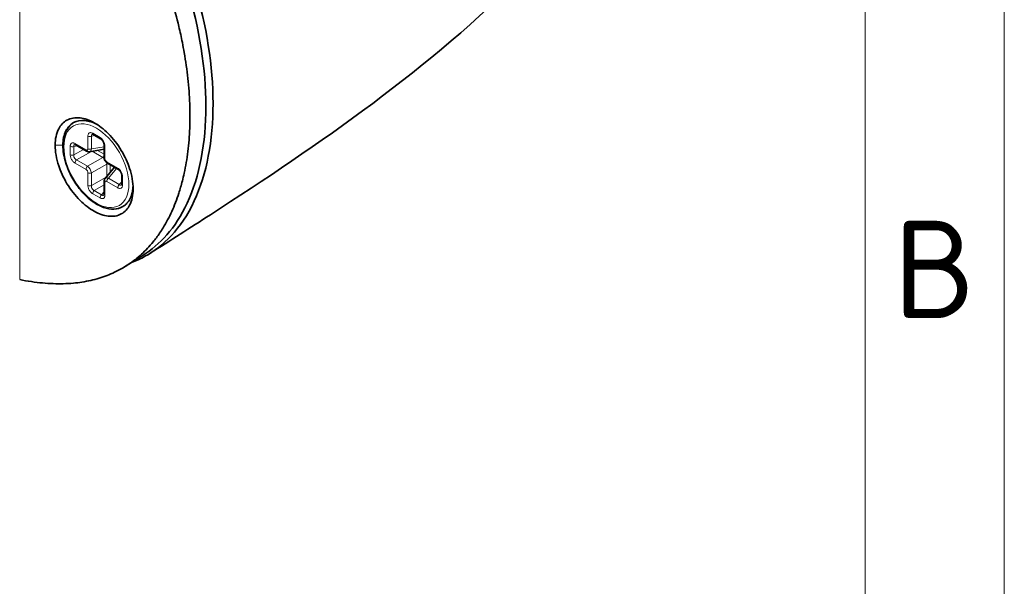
# Model space of a CAD drawing. Header units: millimetres. Extents: x 5 to 415, y 5 to 292.
# Tile 110 of 112: x 380 to 415, y 206 to 227. Entities that reach past the tile are written whole.
import ezdxf

# ---------------------------------------------------------------- set-up
doc = ezdxf.new("R2010")
doc.units = ezdxf.units.MM
for name, color, linetype, lineweight in [('Rahmen (ISO)', 7, 'Continuous', 70), ('Sichtbar (ISO)', 7, 'Continuous', 35), ('Sichtbar schmal (ISO)', 7, 'Continuous', 18)]:
    doc.layers.add(name, color=color, linetype=linetype, lineweight=lineweight)
doc.styles.add('Bezeichnungstext (ISO)', font='isocpeur.ttf')

# ---------------------------------------------------------------- blocks, each defined once
blk = doc.blocks.new('Ränder Basler-A3')
at = {"layer": 'Rahmen (ISO)', "color": 7, "lineweight": 18}
blk.add_line((415, 292), (415, 5), dxfattribs=at)
at = {"layer": 'Rahmen (ISO)', "lineweight": 18}
blk.add_line((410, 287), (410, 10), dxfattribs=at)
at = {"layer": 'Rahmen (ISO)', "insert": (412.5, 217.75), "char_height": 3.5, "attachment_point": 5, "style": 'Bezeichnungstext (ISO)'}
blk.add_mtext('\\fISOCPEUR|b0|i0;{\\H3.5000;B}', dxfattribs=at)

msp = doc.modelspace()

# ---------------------------------------------------------------- linework, layer by layer
at = {"layer": 'Sichtbar (ISO)'}
for p, q in [((382.24685435, 222.59320036), (382.51052245, 222.44097152)), ((381.61045824, 222.2257769), (382.00477517, 221.99811792)), ((382.63343615, 222.06741417), (382.1098322, 221.97708148)), ((382.63343615, 221.77276078), (382.63343615, 222.22807874)), ((383.00777895, 221.41903342), (382.66774692, 221.01074586)), ((382.75260163, 221.56636011), (383.14691855, 221.33870113)), ((382.63343615, 220.4539272), (382.63343615, 220.90924516)), ((383.26983225, 220.82135066), (383.26983225, 221.12580836)), ((383.3036884, 220.00140471), (383.30800887, 220.00389913))]:
    msp.add_line(p, q, dxfattribs=at)
for centre, major_axis, ratio, start_param, end_param in [((382.05172969, 222.16986266), (0.06944992, -0.18975858), 0.5654914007, 6.1804030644, 6.1806592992), ((382.80564834, 220.86403474), (0.12960934, -0.15502755), 0.5654880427, 3.2441268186, 3.2443866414)]:
    msp.add_ellipse(centre, major_axis=major_axis, ratio=ratio, start_param=start_param, end_param=end_param, dxfattribs=at)
for points, knots in [([(380.37802805, 236.64426845), (381.06842433, 236.00566496), (381.73904558, 235.30112022), (382.99960282, 233.75354339), (383.58704035, 232.9117123), (384.71859888, 230.97811626), (385.38775509, 229.60654931), (386.32545894, 226.50230957), (386.55104104, 225.04328665), (386.55104285, 222.37532395), (386.32547379, 221.17678718), (385.40204698, 219.18609649), (384.75003151, 218.57376639), (383.94823439, 218.1294963), (383.78550597, 218.05411598), (383.61707587, 217.98982105)], [-2.7873022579, -2.7873022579, -2.7873022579, -2.7873022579, -2.4560735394, -2.4560735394, -2.1223531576, -2.1223531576, -1.7263749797, -1.7263749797, -1.3624218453, -1.3624218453, -0.9984777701, -0.9984777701, -0.6140893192, -0.6140893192, -0.5209817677, -0.5209817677, -0.5209817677, -0.5209817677]), ([(384.04180612, 218.25782013), (384.62502979, 218.62590128), (385.1960652, 219.21344863), (386.06856398, 221.09491013), (386.292789, 222.28702463), (386.29278619, 224.93990301), (386.06854712, 226.3909527), (385.15149412, 229.42741004), (384.50438798, 230.78455006), (383.37679358, 232.71157723), (382.83099841, 233.50156989), (381.66191085, 234.96416767), (381.03992133, 235.63482793), (380.40025219, 236.24575073)], [0.6072662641, 0.6072662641, 0.6072662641, 0.6072662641, 0.9527075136, 0.9527075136, 1.3148338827, 1.3148338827, 1.6769693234, 1.6769693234, 2.0585600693, 2.0585600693, 2.3452883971, 2.3452883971, 2.6315568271, 2.6315568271, 2.6315568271, 2.6315568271]), ([(379.60004775, 235.97120936), (379.88633339, 235.70900985), (380.15969929, 235.44417746), (380.41996098, 235.178274), (380.68022266, 234.91237055), (380.92740117, 234.64545034), (381.16333643, 234.37674429), (381.28921059, 234.23338654), (381.41186774, 234.08952492), (381.53150656, 233.94505747), (381.63611563, 233.81873888), (381.73841723, 233.6919574), (381.83852976, 233.5647214), (382.05313852, 233.29196871), (382.25776933, 233.01709942), (382.45379123, 232.73918128), (382.64981314, 232.46126314), (382.83719646, 232.18027921), (383.01598976, 231.8964363), (383.11044322, 231.74648692), (383.20249579, 231.59573741), (383.29215126, 231.44417353), (383.37220685, 231.30883838), (383.45035124, 231.17285364), (383.52662196, 231.03624054), (383.68830942, 230.74663235), (383.84161113, 230.45419588), (383.98685496, 230.15865878), (384.13209879, 229.86312167), (384.26928176, 229.56449005), (384.39837921, 229.26238964), (384.47868517, 229.07446599), (384.55585345, 228.88518913), (384.62966767, 228.69483877), (384.67451498, 228.57918761), (384.71812388, 228.46314051), (384.76046904, 228.34675084), (384.87251013, 228.03879531), (384.97569839, 227.72846782), (385.06956191, 227.41676411), (385.16342543, 227.10506039), (385.24795537, 226.79198309), (385.32255919, 226.47900628), (385.3682222, 226.28744151), (385.41017082, 226.09590776), (385.44829413, 225.90464675), (385.47245634, 225.78342723), (385.49508167, 225.66231764), (385.51614657, 225.54136826), (385.57044782, 225.22958412), (385.61434366, 224.91889941), (385.64732302, 224.61176482), (385.68030238, 224.30463023), (385.70239263, 224.00103531), (385.71340491, 223.70227194), (385.71886227, 223.55421343), (385.72159723, 223.40734189), (385.72159731, 223.26199046), (385.72159739, 223.11404106), (385.71876387, 222.96766689), (385.71310906, 222.82320468), (385.70189875, 222.53681699), (385.67960918, 222.25793838), (385.64641681, 221.98762003), (385.61322444, 221.71730168), (385.56909322, 221.45556831), (385.5145995, 221.2045545), (385.49397055, 221.10953162), (385.47186303, 221.01604318), (385.44829788, 220.9240965), (385.40961297, 220.7731555), (385.36700129, 220.62636894), (385.32056461, 220.48380072), (385.24584073, 220.25438615), (385.16119661, 220.03589427), (385.06724234, 219.82919068), (384.97328808, 219.6224871), (384.87004917, 219.42754938), (384.75771754, 219.24449075), (384.71626633, 219.17694075), (384.67357525, 219.11101297), (384.62968636, 219.04677061), (384.55463757, 218.93691795), (384.47608482, 218.83199672), (384.394383, 218.73219898), (384.26490155, 218.57403905), (384.12754986, 218.42867692), (383.98226773, 218.29546809), (383.8369856, 218.16225926), (383.68376009, 218.04122851), (383.52259494, 217.93256339), (383.44754847, 217.88196354), (383.37077612, 217.83404673), (383.29218606, 217.7888226), (383.20200099, 217.7369262), (383.10942256, 217.6885745), (383.01434508, 217.64370877), (382.83641416, 217.55974566), (382.64973838, 217.48798455), (382.45422514, 217.42878252), (382.25871189, 217.36958048), (382.05439184, 217.32288612), (381.83979794, 217.28938907), (381.73932657, 217.27370598), (381.63658464, 217.26092963), (381.53148374, 217.25121488), (381.41210267, 217.24018018), (381.28967786, 217.23309645), (381.1640633, 217.23008827), (380.92785999, 217.22443175), (380.68043773, 217.23313877), (380.42004299, 217.25745912), (380.15964825, 217.28177947), (379.88626159, 217.32178344), (379.60004775, 217.37880161)], [0, 0, 0, 0, 0.0344827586, 0.0344827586, 0.0344827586, 0.0689655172, 0.0689655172, 0.0689655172, 0.087362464, 0.087362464, 0.087362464, 0.1034482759, 0.1034482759, 0.1034482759, 0.1379310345, 0.1379310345, 0.1379310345, 0.1724137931, 0.1724137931, 0.1724137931, 0.190630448, 0.190630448, 0.190630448, 0.2068965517, 0.2068965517, 0.2068965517, 0.2413793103, 0.2413793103, 0.2413793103, 0.275862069, 0.275862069, 0.275862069, 0.2973123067, 0.2973123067, 0.2973123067, 0.3103448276, 0.3103448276, 0.3103448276, 0.3448275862, 0.3448275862, 0.3448275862, 0.3793103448, 0.3793103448, 0.3793103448, 0.4004163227, 0.4004163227, 0.4004163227, 0.4137931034, 0.4137931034, 0.4137931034, 0.4482758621, 0.4482758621, 0.4482758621, 0.4827586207, 0.4827586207, 0.4827586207, 0.4998472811, 0.4998472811, 0.4998472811, 0.5172413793, 0.5172413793, 0.5172413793, 0.5517241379, 0.5517241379, 0.5517241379, 0.5862068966, 0.5862068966, 0.5862068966, 0.5992605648, 0.5992605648, 0.5992605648, 0.6206896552, 0.6206896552, 0.6206896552, 0.6551724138, 0.6551724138, 0.6551724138, 0.6896551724, 0.6896551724, 0.6896551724, 0.7023795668, 0.7023795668, 0.7023795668, 0.724137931, 0.724137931, 0.724137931, 0.7586206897, 0.7586206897, 0.7586206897, 0.7931034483, 0.7931034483, 0.7931034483, 0.809160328, 0.809160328, 0.809160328, 0.8275862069, 0.8275862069, 0.8275862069, 0.8620689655, 0.8620689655, 0.8620689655, 0.8965517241, 0.8965517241, 0.8965517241, 0.912696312, 0.912696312, 0.912696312, 0.9310344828, 0.9310344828, 0.9310344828, 0.9655172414, 0.9655172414, 0.9655172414, 1, 1, 1, 1]), ([(397.78495944, 228.42958057), (394.35447356, 224.97383868), (390.34151847, 222.22087563), (385.73206781, 219.24175522), (385.01001854, 218.78159708), (384.28918616, 218.32555109)], [0, 0, 0, 0, 1.6707631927, 1.6707631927, 1.9812083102, 1.9812083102, 1.9812083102, 1.9812083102]), ([(383.67993894, 220.64450612), (383.67994721, 220.75828606), (383.6685536, 220.87840065), (383.62496687, 221.12519813), (383.59273769, 221.25192458), (383.48584953, 221.57710092), (383.38976931, 221.79982129), (383.11880911, 222.24833101), (382.95689785, 222.45411797), (382.62148696, 222.78860062), (382.44941792, 222.92267268), (382.10474684, 223.11484221), (381.93267761, 223.17264247), (381.59726605, 223.2121732), (381.43535415, 223.18693204), (381.16438646, 223.04056517), (381.06830718, 222.92497962), (380.96142559, 222.71900894), (380.92919849, 222.62823286), (380.88560936, 222.43005906), (380.87421337, 222.32265989), (380.8744325, 222.20876028)], [0.00004599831, 0.00004599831, 0.00004599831, 0.00004599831, 0.04190063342, 0.04190063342, 0.08381571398, 0.08381571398, 0.14921073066, 0.14921073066, 0.21379487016, 0.21379487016, 0.27321633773, 0.27321633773, 0.33263786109, 0.33263786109, 0.39722210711, 0.39722210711, 0.46261995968, 0.46261995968, 0.50453399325, 0.50453399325, 0.54639045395, 0.54639045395, 0.54639045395, 0.54639045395]), ([(381.15423426, 222.2101088), (381.15446061, 222.30843049), (381.16292235, 222.40120109), (381.19778275, 222.57375429), (381.22414961, 222.65301941), (381.32476382, 222.85690238), (381.41994953, 222.95878039), (381.65363074, 223.0862824), (381.79033777, 223.11079343), (382.07848441, 223.08275735), (382.22461598, 223.0377996), (382.37166561, 222.96223002)], [0.00002113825, 0.00002113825, 0.00002113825, 0.00002113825, 0.03613454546, 0.03613454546, 0.07236211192, 0.07236211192, 0.14023438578, 0.14023438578, 0.20820630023, 0.20820630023, 0.26948133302, 0.26948133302, 0.26948133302, 0.26948133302]), ([(383.3036884, 220.00140471), (383.2100508, 219.94734301), (383.10297954, 219.91725702), (382.87038233, 219.90576739), (382.74416833, 219.92701944), (382.4814266, 220.01998569), (382.34454437, 220.09501584), (382.0781991, 220.29069104), (381.94884633, 220.41179779), (381.71137225, 220.68648252), (381.60320964, 220.83986819), (381.41811043, 221.16377438), (381.34114115, 221.33419559), (381.22583203, 221.67613098), (381.18758163, 221.84758132), (381.15468792, 222.17562911), (381.16019572, 222.33215522), (381.21743284, 222.61323324), (381.26881662, 222.73836582), (381.39702722, 222.9150282), (381.46305111, 222.97714111), (381.53868337, 223.02355961)], [3.926990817, 3.926990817, 3.926990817, 3.926990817, 4.2151065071, 4.2151065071, 4.5211807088, 4.5211807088, 4.8477959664, 4.8477959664, 5.1774164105, 5.1774164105, 5.505459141, 5.505459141, 5.8327947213, 5.8327947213, 6.1609006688, 6.1609006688, 6.4905607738, 6.4905607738, 6.8166360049, 6.8166360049, 7.0530722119, 7.0530722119, 7.0530722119, 7.0530722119]), ([(382.2460859, 222.59365788), (382.23848947, 222.59797749), (382.23181114, 222.60074038), (382.22253794, 222.60354119), (382.21972678, 222.60376463), (382.21860788, 222.60378426), (382.21849492, 222.60377637), (382.21849492, 222.60377637)], [0.0001414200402, 0.0001414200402, 0.0001414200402, 0.0001414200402, 0.0043191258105, 0.0043191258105, 0.0083080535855, 0.0083080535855, 0.009408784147, 0.009408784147, 0.009408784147, 0.009408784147]), ([(382.6334511, 222.22807173), (382.63345035, 222.23774683), (382.63239164, 222.24929824), (382.62761456, 222.2739974), (382.62387551, 222.28741851), (382.61386745, 222.31464501), (382.60743658, 222.32877816), (382.59238621, 222.35628204), (382.5835011, 222.36995227), (382.56461035, 222.39466708), (382.55435085, 222.40601616), (382.53443879, 222.4246514), (382.52454246, 222.432259), (382.5138785, 222.43900516), (382.5121809, 222.4400311), (382.51052385, 222.44098797)], [0, 0, 0, 0, 0.00457076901, 0.00457076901, 0.009101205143, 0.009101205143, 0.013723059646, 0.013723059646, 0.018515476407, 0.018515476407, 0.023327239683, 0.023327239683, 0.027999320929, 0.027999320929, 0.028903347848, 0.028903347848, 0.028903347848, 0.028903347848]), ([(380.8744325, 222.20876028), (380.87420834, 222.09484864), (380.88560172, 221.9747348), (380.92918721, 221.72794302), (380.96141438, 221.60122238), (381.0683039, 221.2760345), (381.16438586, 221.05331677), (381.43533217, 220.60482222), (381.59724224, 220.39903369), (381.93265231, 220.06454663), (382.10472173, 219.93047197), (382.44939474, 219.73829689), (382.62146498, 219.68049453), (382.95687783, 219.64095969), (383.11879063, 219.66619866), (383.38976881, 219.81256531), (383.48584679, 219.92815432), (383.59272755, 220.13411782), (383.62495627, 220.22489709), (383.66854612, 220.4230742), (383.6799422, 220.53047324), (383.67993894, 220.64450612)], [0.0000443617, 0.0000443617, 0.0000443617, 0.0000443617, 0.04189857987, 0.04189857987, 0.08381142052, 0.08381142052, 0.14921155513, 0.14921155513, 0.21380574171, 0.21380574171, 0.27323667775, 0.27323667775, 0.33266784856, 0.33266784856, 0.39726249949, 0.39726249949, 0.46267470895, 0.46267470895, 0.50460231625, 0.50460231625, 0.54647051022, 0.54647051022, 0.54647051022, 0.54647051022]), ([(381.28847611, 221.49055874), (381.27813997, 221.5192942), (381.26836308, 221.54807785), (381.22415186, 221.68657155), (381.19778414, 221.79563969), (381.16292261, 222.00857019), (381.1544606, 222.11185286), (381.15423426, 222.2101088)], [0.46921787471, 0.46921787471, 0.46921787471, 0.46921787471, 0.478726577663, 0.478726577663, 0.514934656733, 0.514934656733, 0.551028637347, 0.551028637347, 0.551028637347, 0.551028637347]), ([(381.6096898, 222.22623442), (381.60209337, 222.23055403), (381.59541504, 222.23331692), (381.58614184, 222.23611773), (381.58333068, 222.23634117), (381.58221177, 222.2363608), (381.58209882, 222.23635291), (381.58209882, 222.23635291)], [0.0001414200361, 0.0001414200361, 0.0001414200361, 0.0001414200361, 0.004319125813, 0.004319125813, 0.0083080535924, 0.0083080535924, 0.0094087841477, 0.0094087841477, 0.0094087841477, 0.0094087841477]), ([(382.10978446, 221.97718459), (382.09421312, 221.97447143), (382.07794979, 221.97452255), (382.04669777, 221.9796279), (382.03138513, 221.98469892), (382.01286296, 221.99365575), (382.00878366, 221.99582044), (382.00477642, 221.99813446)], [0, 0, 0, 0, 0.005047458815, 0.005047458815, 0.010140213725, 0.010140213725, 0.01160710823, 0.01160710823, 0.01160710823, 0.01160710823]), ([(382.75166409, 221.56692209), (382.73314328, 221.57775192), (382.71590348, 221.59194401), (382.68602312, 221.62438802), (382.67293063, 221.64295335), (382.65245336, 221.68143622), (382.64461837, 221.70172531), (382.63571947, 221.73847354), (382.63354495, 221.75521224), (382.63345407, 221.77166783)], [0.000115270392, 0.000115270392, 0.000115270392, 0.000115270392, 0.006911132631, 0.006911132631, 0.013568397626, 0.013568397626, 0.019994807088, 0.019994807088, 0.025207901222, 0.025207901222, 0.025207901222, 0.025207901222]), ([(383.2698472, 221.12580134), (383.26984646, 221.13547644), (383.26878774, 221.14702786), (383.26401067, 221.17172702), (383.26027161, 221.18514812), (383.25026356, 221.21237463), (383.24383268, 221.22650778), (383.22878232, 221.25401165), (383.21989721, 221.26768188), (383.20100645, 221.2923967), (383.19074695, 221.30374577), (383.17083489, 221.32238102), (383.16093856, 221.32998862), (383.1502746, 221.33673478), (383.14857701, 221.33776072), (383.14691995, 221.33871759)], [0, 0, 0, 0, 0.004570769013, 0.004570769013, 0.009101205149, 0.009101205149, 0.013723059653, 0.013723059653, 0.018515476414, 0.018515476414, 0.023327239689, 0.023327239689, 0.027999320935, 0.027999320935, 0.028903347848, 0.028903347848, 0.028903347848, 0.028903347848]), ([(382.6334511, 220.90923798), (382.63344936, 220.93043446), (382.63696564, 220.95167683), (382.65015231, 220.985404), (382.65802858, 220.99894822), (382.66781049, 221.01065397)], [0, 0, 0, 0, 0.006719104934, 0.006719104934, 0.011590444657, 0.011590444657, 0.011590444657, 0.011590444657]), ([(383.26481093, 220.79150268), (383.26481093, 220.79150268), (383.26502425, 220.79181738), (383.26586278, 220.79360322), (383.26664044, 220.79555581), (383.26850764, 220.80273137), (383.26953764, 220.80920872), (383.26981746, 220.81832462), (383.26983717, 220.81937857), (383.26984425, 220.82045637)], [0.001289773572, 0.001289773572, 0.001289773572, 0.001289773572, 0.0032900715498, 0.0032900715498, 0.0059968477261, 0.0059968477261, 0.0100539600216, 0.0100539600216, 0.0105696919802, 0.0105696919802, 0.0105696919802, 0.0105696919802]), ([(383.67647159, 220.75484076), (383.67366593, 220.67633139), (383.664647, 220.6012653), (383.63164427, 220.4438394), (383.60479016, 220.36427873), (383.50694703, 220.1656174), (383.41896343, 220.0679584), (383.30800933, 220.00389937)], [0.0067176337, 0.0067176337, 0.0067176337, 0.0067176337, 0.03615752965, 0.03615752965, 0.07240456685, 0.07240456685, 0.13773383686, 0.13773383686, 0.13773383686, 0.13773383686]), ([(382.62841482, 220.42407922), (382.62841483, 220.42407922), (382.62862815, 220.42439392), (382.62946667, 220.42617976), (382.63024434, 220.42813235), (382.63211153, 220.43530791), (382.63314154, 220.44178525), (382.63342136, 220.45090116), (382.63344107, 220.45195511), (382.63344815, 220.45303291)], [0.0012897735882, 0.0012897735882, 0.0012897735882, 0.0012897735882, 0.0032900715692, 0.0032900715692, 0.0059968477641, 0.0059968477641, 0.0100539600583, 0.0100539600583, 0.0105696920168, 0.0105696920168, 0.0105696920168, 0.0105696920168])]:
    msp.add_open_spline(points, degree=3, knots=knots, dxfattribs=at)
msp.add_open_spline([(384.0417791, 218.25786554), (383.8350565, 218.12725909), (383.62843159, 217.99697201), (383.42192727, 217.86695612)], degree=3, dxfattribs=at)
at = {"layer": 'Sichtbar schmal (ISO)'}
for p, q in [((379.60004775, 235.97120936), (379.60004775, 217.37880161)), ((382.05322997, 222.08382834), (382.05322997, 222.5391463)), ((382.17840455, 222.53155047), (382.31332024, 222.55482626)), ((382.17840455, 222.53155047), (382.17840503, 222.07623266)), ((382.22614367, 222.63897808), (382.48981177, 222.48674923)), ((381.15410398, 222.21007401), (380.87455939, 222.20873877)), ((381.41683387, 221.86726514), (381.41683387, 222.17172284)), ((381.54200845, 222.164127), (381.67692414, 222.1874028)), ((381.54200845, 222.164127), (381.54200845, 221.85966931)), ((381.89329182, 222.06248286), (381.54200845, 221.85966931)), ((381.58974757, 222.27155461), (381.98406449, 222.04389563)), ((381.64575678, 221.6799722), (382.18190015, 221.98951471)), ((382.63343615, 222.15473504), (382.17840501, 222.07623264)), ((382.59017075, 221.76991188), (382.2033865, 221.99322156)), ((382.39613888, 222.0264754), (382.63343615, 221.88947175)), ((382.63343615, 222.05109945), (382.61167946, 222.06366068)), ((382.66272547, 222.18725391), (382.66272547, 221.73193595)), ((381.64575678, 221.6799722), (382.04007409, 221.45231352)), ((382.59017075, 221.76991189), (382.0400741, 221.4523135)), ((382.73189095, 221.61213782), (383.12620787, 221.38447884)), ((381.98406449, 221.34011085), (381.58974757, 221.56776983)), ((382.17840472, 221.21271697), (382.72850172, 221.53031563)), ((382.72850158, 221.08369596), (382.72850172, 221.53031563)), ((382.78790019, 221.02055546), (383.08340103, 221.37537299)), ((382.8536763, 221.50800462), (382.8536763, 221.23399733)), ((382.99364999, 221.40206831), (382.99364999, 221.42719078)), ((382.05322997, 220.76499476), (382.05322997, 221.22031272)), ((382.17840473, 221.21271696), (382.17840455, 220.75739892)), ((382.71454809, 221.06694155), (382.17840455, 220.75739892)), ((383.12620788, 220.68069406), (382.73189095, 220.90835304)), ((382.7879002, 221.02055545), (383.18221703, 220.79289639)), ((383.26983225, 220.89809886), (383.18221703, 220.79289639)), ((383.29912158, 221.08498353), (383.29912158, 220.78052583)), ((382.28215277, 220.57770173), (382.63343615, 220.78051529)), ((382.28215277, 220.57770173), (382.54582087, 220.42547288)), ((382.66272547, 220.86842033), (382.66272547, 220.41310237)), ((383.6789747, 220.70426751), (383.67989645, 220.64458247)), ((382.48981177, 220.31327059), (382.22614367, 220.46549944)), ((382.63343615, 220.53067541), (382.54582087, 220.42547288))]:
    msp.add_line(p, q, dxfattribs=at)
msp.add_ellipse((382.35797772, 221.47612434), major_axis=(-0.825, 1.42894192), ratio=0.5773502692, dxfattribs=at)
for centre, major_axis, ratio, start_param, end_param in [((382.12394065, 222.57997113), (-0.1, 0), 0.5773502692, 0.7853981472, 2.1467549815), ((382.29685435, 222.6798029), (-0.05, -0.08660254), 0.5773502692, 5.4977871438, 6.2831853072), ((382.56052245, 222.52757406), (-0.05, -0.08660254), 0.5773502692, 5.4977871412, 6.2830636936), ((381.48754454, 222.21254767), (-0.1, 0), 0.5773502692, 0.7853981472, 2.1467549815), ((381.66045824, 222.31237944), (-0.05, -0.08660254), 0.5773502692, 5.4977871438, 6.2831853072), ((382.05477517, 222.08472046), (-0.05, -0.08660254), 0.5773502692, 5.4977871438, 6.2830607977), ((382.12394065, 222.12465317), (0.1, 0), 0.5773502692, 3.9269908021, 5.2883531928), ((382.05172969, 222.16986266), (0.06944992, -0.18975858), 0.5654914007, 6.1806592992, 7.1456189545), ((382.18234671, 222.10957064), (0.07481472, -0.12958318), 0.4108907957, 5.152960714, 5.1531897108), ((382.73343615, 222.22807874), (-0.1, 0), 0.5773502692, 0.0001215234, 0.7853981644), ((381.48754454, 221.90808997), (0.1, 0), 0.5773502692, 3.9269908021, 5.2883476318), ((381.66045825, 221.60859466), (-0.05, -0.08660254), 0.5773502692, 4.1364288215, 5.4977871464), ((382.57546918, 221.84128934), (0.05, 0.08660254), 0.5773502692, 4.1364303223, 4.8880118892), ((382.73343615, 221.77276078), (-0.1, 0), 0.5773502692, 0, 0.7853981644), ((382.80260163, 221.65296265), (-0.05, -0.08660254), 0.5773502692, 5.4977871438, 6.2831853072), ((382.05477517, 221.38093568), (0.05, 0.08660254), 0.5773502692, 0.9948307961, 2.3561944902), ((382.05172955, 221.29931211), (0.09996828, -0.17315067), 0.4600118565, 0.8067158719, 2.3348756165), ((382.78296562, 221.48189496), (-0.1, 0), 0.5773502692, 4.5367660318, 5.2883476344), ((383.19691855, 221.42530367), (-0.05, -0.08660254), 0.5773502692, 5.4977871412, 6.2830636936), ((382.12394065, 221.26113755), (-0.1, 0), 0.5773502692, 0.7853981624, 2.1467570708), ((382.73343615, 220.90924516), (-0.1, 0), 0.5773502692, 0.0001242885, 0.7853981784), ((382.80564834, 220.86403474), (0.12960934, -0.15502755), 0.5654880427, 2.279169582, 3.2441268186), ((382.80260163, 220.94917787), (-0.05, -0.08660254), 0.5773502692, 4.1364281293, 5.4977871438), ((382.81909124, 221.0075014), (0.07499192, -0.12989008), 0.4127415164, 4.2726559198, 4.2728859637), ((383.36983225, 221.12580836), (-0.1, 0), 0.5773502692, 0.0001215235, 0.7853981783), ((382.12394065, 220.80581959), (0.1, 0), 0.5773502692, 3.9269908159, 5.2883476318), ((382.29685435, 220.50632427), (-0.05, -0.08660254), 0.5773502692, 4.1364303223, 5.4977871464), ((383.19691855, 220.72151889), (0.05, 0.08660254), 0.5773502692, 0.994836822, 2.3561944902), ((383.36983225, 220.82135066), (-0.1, 0), 0.5773502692, 0, 0.7853981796), ((382.4286884, 221.51694916), (0.875, -1.51554446), 0.5773502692, 0, 0.8447533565), ((382.56052245, 220.35409542), (0.05, 0.08660254), 0.5773502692, 0.9948376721, 2.3561944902), ((382.73343615, 220.4539272), (-0.1, 0), 0.5773502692, 0, 0.7853981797)]:
    msp.add_ellipse(centre, major_axis=major_axis, ratio=ratio, start_param=start_param, end_param=end_param, dxfattribs=at)
for points in [[(382.05322997, 222.5391463), (382.05343349, 222.55522008), (382.0564772, 222.58434162), (382.0687256, 222.61768614), (382.08933846, 222.64447215), (382.11797483, 222.66065391), (382.15104755, 222.66481005), (382.18640087, 222.65840006), (382.21252742, 222.64667174), (382.22614367, 222.63897808)], [(382.48981177, 222.48674923), (382.50383383, 222.47841859), (382.53057568, 222.45946459), (382.56557708, 222.4251133), (382.59908088, 222.38196818), (382.62741287, 222.33254427), (382.64754856, 222.28272983), (382.659674, 222.23490671), (382.66258026, 222.20306045), (382.66272547, 222.18725391)], [(381.41683387, 222.17172284), (381.41703738, 222.18779662), (381.4200811, 222.21691816), (381.43232949, 222.25026268), (381.45294236, 222.27704869), (381.48157873, 222.29323045), (381.51465145, 222.29738659), (381.55000476, 222.2909766), (381.57613131, 222.27924828), (381.58974757, 222.27155461)], [(381.58974757, 221.56776983), (381.57572551, 221.57610047), (381.54898366, 221.59505446), (381.51398226, 221.62940576), (381.48047846, 221.67255087), (381.45214647, 221.72197479), (381.43201078, 221.77178922), (381.41988534, 221.81961234), (381.41697908, 221.85145861), (381.41683387, 221.86726514)], [(383.12620787, 221.38447884), (383.14022993, 221.3761482), (383.16697179, 221.35719421), (383.20197318, 221.32284291), (383.23547698, 221.2796978), (383.26380898, 221.23027389), (383.28394466, 221.18045945), (383.29607011, 221.13263633), (383.29897636, 221.10079006), (383.29912158, 221.08498353)], [(382.22614367, 220.46549944), (382.21212161, 220.47383008), (382.18537976, 220.49278408), (382.15037836, 220.52713537), (382.11687456, 220.57028049), (382.08854257, 220.6197044), (382.06840688, 220.66951884), (382.05628144, 220.71734196), (382.05337519, 220.74918822), (382.05322997, 220.76499476)], [(383.29912158, 220.78052583), (383.29891806, 220.76445205), (383.29587435, 220.73533051), (383.28362595, 220.70198599), (383.26301308, 220.67519998), (383.23437672, 220.65901822), (383.20130399, 220.65486208), (383.16595068, 220.66127207), (383.13982413, 220.67300039), (383.12620788, 220.68069406)], [(382.66272547, 220.41310237), (382.66252196, 220.39702859), (382.65947824, 220.36790705), (382.64722984, 220.33456253), (382.62661698, 220.30777652), (382.59798061, 220.29159476), (382.56490789, 220.28743862), (382.52955457, 220.29384861), (382.50342803, 220.30557693), (382.48981177, 220.31327059)]]:
    msp.add_open_spline(points, degree=3, dxfattribs=at)
for points, knots in [([(382.21861369, 222.60378045), (382.21841615, 222.603745), (382.21821898, 222.60370861), (382.21802219, 222.60367126), (382.21213943, 222.60255473), (382.20660656, 222.60057226), (382.20174652, 222.59776481), (382.1968886, 222.59495859), (382.19268798, 222.59132085), (382.18927232, 222.5870706), (382.18805925, 222.58556113), (382.18694375, 222.58397575), (382.18592519, 222.58232945), (382.18394271, 222.57912515), (382.18234056, 222.57570344), (382.18105875, 222.57201702), (382.17982766, 222.56847644), (382.1788922, 222.56469028), (382.17825241, 222.56057125), (382.17788996, 222.55823781), (382.17762069, 222.55579697), (382.17745584, 222.55325543), (382.17702669, 222.54663944), (382.1773119, 222.53933399), (382.17840455, 222.53155047)], [0.37284275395, 0.37284275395, 0.37284275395, 0.37284275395, 0.37695869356, 0.37695869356, 0.37695869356, 0.5, 0.5, 0.5, 0.62298762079, 0.62298762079, 0.62298762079, 0.66666666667, 0.66666666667, 0.66666666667, 0.75168179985, 0.75168179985, 0.75168179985, 0.83333333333, 0.83333333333, 0.83333333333, 0.87958919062, 0.87958919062, 0.87958919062, 1, 1, 1, 1]), ([(381.58221758, 222.23635699), (381.58202005, 222.23632154), (381.58182288, 222.23628514), (381.58162609, 222.23624779), (381.57574333, 222.23513127), (381.57021046, 222.2331488), (381.56535041, 222.23034135), (381.56049249, 222.22753513), (381.55629188, 222.22389739), (381.55287622, 222.21964714), (381.55166315, 222.21813767), (381.55054764, 222.21655228), (381.54952908, 222.21490598), (381.5475466, 222.21170169), (381.54594445, 222.20827998), (381.54466265, 222.20459356), (381.54343156, 222.20105298), (381.5424961, 222.19726682), (381.5418563, 222.19314779), (381.54149386, 222.19081435), (381.54122459, 222.18837351), (381.54105973, 222.18583197), (381.54063059, 222.17921598), (381.5409158, 222.17191053), (381.54200844, 222.16412701)], [0.37284276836, 0.37284276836, 0.37284276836, 0.37284276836, 0.37695870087, 0.37695870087, 0.37695870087, 0.5, 0.5, 0.5, 0.6229876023, 0.6229876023, 0.6229876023, 0.66666666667, 0.66666666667, 0.66666666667, 0.75168178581, 0.75168178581, 0.75168178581, 0.83333333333, 0.83333333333, 0.83333333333, 0.8795891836, 0.8795891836, 0.8795891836, 1, 1, 1, 1]), ([(382.05322997, 222.08382834), (382.05322997, 222.07327011), (382.05146302, 222.0637867), (382.04803039, 222.05609021), (382.04459776, 222.04839372), (382.03949945, 222.04248415), (382.03311686, 222.03879923), (382.02673426, 222.03511431), (382.01906738, 222.03365402), (382.01068597, 222.03452951), (382.00230456, 222.035405), (381.99320862, 222.03861627), (381.98406449, 222.04389563)], [0, 0, 0, 0, 0.2499999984, 0.2499999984, 0.2499999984, 0.499999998, 0.499999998, 0.499999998, 0.7499999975, 0.7499999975, 0.7499999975, 1, 1, 1, 1]), ([(381.54200845, 221.85966931), (381.54091733, 221.8510615), (381.54063356, 221.84226061), (381.54106203, 221.833575), (381.54122751, 221.83022063), (381.54149816, 221.82688326), (381.54186232, 221.82358038), (381.54250174, 221.81778099), (381.54343499, 221.81210228), (381.54466238, 221.80643919), (381.54594404, 221.80052571), (381.54754627, 221.79462738), (381.54953246, 221.78862723), (381.55055024, 221.78555261), (381.55166524, 221.78245079), (381.55287798, 221.77934216), (381.55629839, 221.77057456), (381.56050854, 221.76175502), (381.5653695, 221.75333666), (381.57022834, 221.74492196), (381.57575248, 221.73688214), (381.58162968, 221.72954487), (381.58371697, 221.72693905), (381.58584787, 221.72442069), (381.58800513, 221.72199907), (381.59220395, 221.7172857), (381.59651028, 221.71294943), (381.60098953, 221.70888323), (381.60529155, 221.70497792), (381.60975456, 221.70132102), (381.61446509, 221.69786264), (381.61713362, 221.69590345), (381.61987688, 221.69400872), (381.62268587, 221.6921966), (381.62999806, 221.68747941), (381.63776012, 221.68332736), (381.64575678, 221.67997219)], [0.00000001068, 0.00000001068, 0.00000001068, 0.00000001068, 0.12023286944, 0.12023286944, 0.12023286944, 0.16666666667, 0.16666666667, 0.16666666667, 0.24819768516, 0.24819768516, 0.24819768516, 0.33333333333, 0.33333333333, 0.33333333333, 0.37695870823, 0.37695870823, 0.37695870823, 0.5, 0.5, 0.5, 0.62298765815, 0.62298765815, 0.62298765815, 0.66666666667, 0.66666666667, 0.66666666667, 0.75168185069, 0.75168185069, 0.75168185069, 0.83333333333, 0.83333333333, 0.83333333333, 0.87958925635, 0.87958925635, 0.87958925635, 0.99999999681, 0.99999999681, 0.99999999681, 0.99999999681]), ([(382.59017075, 221.76991189), (382.60243313, 221.76432222), (382.61819552, 221.75493391), (382.63244658, 221.74399438), (382.63591537, 221.74116374)], [0, 0, 0, 0, 0.14285714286, 0.19018886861, 0.19018886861, 0.19018886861, 0.19018886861]), ([(382.73189095, 221.61213782), (382.72274726, 221.61741694), (382.71365091, 221.62470902), (382.70526924, 221.63351183), (382.69688757, 221.64231465), (382.68922058, 221.65262821), (382.68283804, 221.66368316), (382.67645551, 221.6747381), (382.67135743, 221.68653443), (382.66792492, 221.69819421), (382.66449241, 221.70985399), (382.66272547, 221.72137722), (382.66272547, 221.73193595)], [0, 0, 0, 0, 0.2499999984, 0.2499999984, 0.2499999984, 0.499999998, 0.499999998, 0.499999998, 0.7499999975, 0.7499999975, 0.7499999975, 1, 1, 1, 1]), ([(381.98406449, 221.34011085), (381.99320819, 221.33483173), (382.00230454, 221.32753966), (382.01068621, 221.31873684), (382.01906788, 221.30993402), (382.02673487, 221.29962046), (382.0331174, 221.28856551), (382.03949994, 221.27751057), (382.04459802, 221.26571424), (382.04803053, 221.25405446), (382.05146303, 221.24239468), (382.05322997, 221.23087145), (382.05322997, 221.22031272)], [0, 0, 0, 0, 0.2499999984, 0.2499999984, 0.2499999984, 0.499999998, 0.499999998, 0.499999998, 0.7499999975, 0.7499999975, 0.7499999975, 1, 1, 1, 1]), ([(382.72647539, 221.58430739), (382.72722102, 221.57971752), (382.72955865, 221.5618593), (382.72977811, 221.54354153), (382.72850172, 221.53031563)], [0.80758616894, 0.80758616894, 0.80758616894, 0.80758616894, 0.85714285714, 1, 1, 1, 1]), ([(382.66272547, 220.86842033), (382.66272548, 220.87897858), (382.66449293, 220.88846622), (382.66792677, 220.89616437), (382.67136062, 220.90386251), (382.67646086, 220.90977117), (382.68284434, 220.91345426), (382.68922783, 220.91713735), (382.69689456, 220.91859488), (382.70527437, 220.91771861), (382.71365419, 220.91684233), (382.72274708, 220.91363226), (382.73189095, 220.90835304)], [0, 0, 0, 0, 0.2499999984, 0.2499999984, 0.2499999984, 0.4999999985, 0.4999999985, 0.4999999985, 0.7499999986, 0.7499999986, 0.7499999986, 1, 1, 1, 1]), ([(382.17840455, 220.75739892), (382.17731343, 220.74879112), (382.17702966, 220.73999022), (382.17745813, 220.73130462), (382.17762361, 220.72795024), (382.17789426, 220.72461288), (382.17825842, 220.72130999), (382.17889785, 220.7155106), (382.17983109, 220.7098319), (382.18105849, 220.7041688), (382.18234015, 220.69825533), (382.18394237, 220.692357), (382.18592857, 220.68635684), (382.18694634, 220.68328223), (382.18806135, 220.6801804), (382.18927408, 220.67707178), (382.19269449, 220.66830417), (382.19690465, 220.65948463), (382.20176561, 220.65106626), (382.20662444, 220.64265157), (382.21214858, 220.63461175), (382.21802579, 220.62727449), (382.22011308, 220.62466866), (382.22224398, 220.6221503), (382.22440125, 220.61972867), (382.22860006, 220.61501531), (382.2329064, 220.61067905), (382.23738564, 220.60661285), (382.24168766, 220.60270754), (382.24615069, 220.59905063), (382.2508612, 220.59559225), (382.25352972, 220.59363306), (382.25627297, 220.59173832), (382.25908194, 220.5899262), (382.26639411, 220.58520898), (382.27415614, 220.5810569), (382.28215277, 220.57770173)], [0.00000001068, 0.00000001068, 0.00000001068, 0.00000001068, 0.12023286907, 0.12023286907, 0.12023286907, 0.16666666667, 0.16666666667, 0.16666666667, 0.2481976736, 0.2481976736, 0.2481976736, 0.33333333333, 0.33333333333, 0.33333333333, 0.37695867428, 0.37695867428, 0.37695867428, 0.5, 0.5, 0.5, 0.62298760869, 0.62298760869, 0.62298760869, 0.66666666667, 0.66666666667, 0.66666666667, 0.75168179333, 0.75168179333, 0.75168179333, 0.83333333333, 0.83333333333, 0.83333333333, 0.87958918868, 0.87958918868, 0.87958918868, 1, 1, 1, 1]), ([(383.18221703, 220.79289639), (383.18841745, 220.78805664), (383.19460379, 220.78415726), (383.20054369, 220.7812226), (383.20283767, 220.78008924), (383.20509531, 220.7790983), (383.20730488, 220.7782431), (383.21118457, 220.7767415), (383.21492038, 220.77566224), (383.21859177, 220.77495984), (383.22242547, 220.77422639), (383.22619026, 220.77390288), (383.22996156, 220.77401898), (383.23189406, 220.77407847), (383.23382333, 220.77425211), (383.23573613, 220.7745481), (383.24113098, 220.77538294), (383.24639069, 220.7772077), (383.25125035, 220.78001493), (383.25610789, 220.78282093), (383.26058197, 220.78661655), (383.26448618, 220.79114886), (383.26461594, 220.79129951), (383.26474509, 220.79145095), (383.26487362, 220.79160318)], [0.00000000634, 0.00000000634, 0.00000000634, 0.00000000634, 0.12023286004, 0.12023286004, 0.12023286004, 0.16666666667, 0.16666666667, 0.16666666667, 0.24819769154, 0.24819769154, 0.24819769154, 0.33333333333, 0.33333333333, 0.33333333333, 0.3769586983, 0.3769586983, 0.3769586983, 0.5, 0.5, 0.5, 0.62298760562, 0.62298760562, 0.62298760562, 0.62707550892, 0.62707550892, 0.62707550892, 0.62707550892]), ([(382.54582087, 220.42547288), (382.55202131, 220.42063314), (382.55820767, 220.41673378), (382.56414758, 220.41379913), (382.56644156, 220.41266577), (382.5686992, 220.41167484), (382.57090878, 220.41081964), (382.57478847, 220.40931804), (382.57852428, 220.40823879), (382.58219567, 220.40753638), (382.58602937, 220.40680293), (382.58979416, 220.40647942), (382.59356546, 220.40659552), (382.59549796, 220.40665501), (382.59742723, 220.40682864), (382.59934002, 220.40712464), (382.60473487, 220.40795947), (382.60999459, 220.40978424), (382.61485425, 220.41259146), (382.61971179, 220.41539746), (382.62418586, 220.41919308), (382.62809007, 220.4237254), (382.62821984, 220.42387605), (382.62834899, 220.42402749), (382.62847751, 220.42417972)], [0.00000001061, 0.00000001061, 0.00000001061, 0.00000001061, 0.12023286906, 0.12023286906, 0.12023286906, 0.16666666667, 0.16666666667, 0.16666666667, 0.24819767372, 0.24819767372, 0.24819767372, 0.33333333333, 0.33333333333, 0.33333333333, 0.37695867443, 0.37695867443, 0.37695867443, 0.5, 0.5, 0.5, 0.62298760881, 0.62298760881, 0.62298760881, 0.62707551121, 0.62707551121, 0.62707551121, 0.62707551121])]:
    msp.add_open_spline(points, degree=3, knots=knots, dxfattribs=at)

# ---------------------------------------------------------------- block references
msp.add_blockref('Ränder Basler-A3', (0, 0))

doc.saveas('drawing.dxf')
